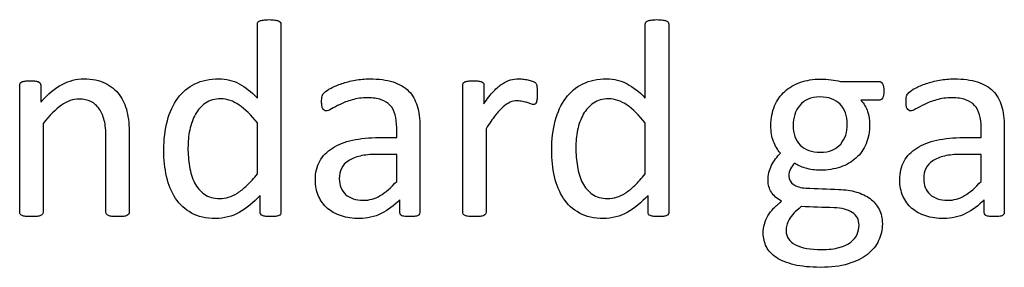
# Model space of a CAD drawing. Header units: inches. Extents: x 0 to 29700, y -16 to 21000.
# Tile 109 of 212: x 4575 to 5111, y 17836 to 17971. Entities that reach past the tile are written whole.
import ezdxf

# ---------------------------------------------------------------- set-up
doc = ezdxf.new("R2010")
doc.units = ezdxf.units.IN
doc.layers.add('254', color=7, linetype='Continuous', true_color=0xffffff)

msp = doc.modelspace()

# ---------------------------------------------------------------- linework, layer by layer
at = {"layer": '254', "color": 2, "linetype": 'Continuous', "lineweight": 25}
for points, knots in [([(4705.663, 17970.276), (4706.154, 17970.45), (4706.818, 17970.618), (4708.404, 17970.853), (4709.414, 17970.94), (4711.924, 17970.94), (4712.991, 17970.85), (4714.636, 17970.623), (4715.271, 17970.45), (4716.194, 17970.103), (4716.54, 17969.844), (4716.771, 17969.497)], [0, 0, 0, 0, 0.2001391, 0.2001391, 0.393276, 0.393276, 0.5909044, 0.5909044, 0.7954522, 0.7954522, 1, 1, 1, 1]), ([(4916.684, 17970.276), (4917.175, 17970.45), (4917.839, 17970.618), (4919.425, 17970.853), (4920.435, 17970.94), (4922.945, 17970.94), (4924.012, 17970.85), (4925.657, 17970.623), (4926.292, 17970.45), (4927.215, 17970.103), (4927.562, 17969.844), (4927.792, 17969.497)], [0, 0, 0, 0, 0.2001391, 0.2001391, 0.393276, 0.393276, 0.5909044, 0.5909044, 0.7954522, 0.7954522, 1, 1, 1, 1]), ([(4704.336, 17928.24), (4704.336, 17941.646), (4704.336, 17955.052), (4704.336, 17968.834), (4704.422, 17969.18), (4704.624, 17969.497)], [0, 0, 0, 0, 0.9727844, 0.9727844, 1, 1, 1, 1]), ([(4716.771, 17969.497), (4717.002, 17969.18), (4717.117, 17968.834), (4717.117, 17934.308), (4717.117, 17900.157), (4717.117, 17865.574), (4717.031, 17865.227), (4716.858, 17864.91)], [0, 0, 0, 0, 0.010729, 0.010729, 0.9876204, 0.9876204, 1, 1, 1, 1]), ([(4915.357, 17928.24), (4915.357, 17941.646), (4915.357, 17955.052), (4915.357, 17968.834), (4915.444, 17969.18), (4915.646, 17969.497)], [0, 0, 0, 0, 0.9727844, 0.9727844, 1, 1, 1, 1]), ([(4927.792, 17969.497), (4928.023, 17969.18), (4928.139, 17968.834), (4928.139, 17934.308), (4928.139, 17900.157), (4928.139, 17865.574), (4928.052, 17865.227), (4927.879, 17864.91)], [0, 0, 0, 0, 0.010729, 0.010729, 0.9876204, 0.9876204, 1, 1, 1, 1]), ([(4586.477, 17926.076), (4590.372, 17930.432), (4594.261, 17933.647), (4602.028, 17937.674), (4605.923, 17938.684), (4614.492, 17938.684), (4618.387, 17937.905), (4624.676, 17934.789), (4627.239, 17932.679), (4631.139, 17927.461), (4632.551, 17924.409), (4634.226, 17917.362), (4634.659, 17913.15), (4634.659, 17894.166), (4634.659, 17880.086), (4634.659, 17865.574), (4634.544, 17865.227), (4634.342, 17864.968)], [0, 0, 0, 0, 0.0976134, 0.0976134, 0.1957995, 0.1957995, 0.3104695, 0.3104695, 0.4251394, 0.4251394, 0.5412396, 0.5412396, 0.6571226, 0.6571226, 0.989775, 0.989775, 1, 1, 1, 1]), ([(4705.807, 17875.152), (4702.172, 17871.2), (4698.38, 17868.134), (4690.545, 17863.698), (4686.246, 17862.602), (4676.494, 17862.602), (4672.172, 17863.593), (4664.982, 17867.536), (4662.075, 17870.223), (4657.596, 17876.941), (4655.959, 17880.86), (4653.932, 17889.953), (4653.413, 17894.743), (4653.413, 17905.706), (4654.074, 17911.094), (4656.615, 17920.68), (4658.519, 17924.777), (4663.54, 17931.529), (4666.656, 17934.154), (4674.099, 17937.789), (4678.398, 17938.684), (4687.313, 17938.684), (4691.001, 17937.808), (4697.729, 17934.27), (4701.047, 17931.673), (4704.336, 17928.24)], [0, 0, 0, 0, 0.0736781, 0.0736781, 0.147588, 0.147588, 0.2278852, 0.2278852, 0.3074186, 0.3074186, 0.387744, 0.387744, 0.4674768, 0.4674768, 0.5618732, 0.5618732, 0.6561274, 0.6561274, 0.7503816, 0.7503816, 0.8446359, 0.8446359, 0.9227163, 0.9227163, 1, 1, 1, 1]), ([(4740.833, 17931.298), (4741.526, 17931.99), (4742.731, 17932.781), (4746.113, 17934.558), (4748.075, 17935.366), (4752.461, 17936.866), (4754.885, 17937.467), (4760.106, 17938.453), (4762.761, 17938.684), (4770.406, 17938.684), (4774.619, 17938.136), (4781.601, 17935.885), (4784.428, 17934.212), (4786.592, 17932.048)], [0, 0, 0, 0, 0.1281972, 0.1281972, 0.2581168, 0.2581168, 0.3880364, 0.3880364, 0.5165767, 0.5165767, 0.7582883, 0.7582883, 1, 1, 1, 1]), ([(4842.016, 17938.107), (4843.488, 17938.511), (4844.959, 17938.684), (4847.094, 17938.684), (4847.873, 17938.655), (4848.71, 17938.568)], [0, 0, 0, 0, 0.6891892, 0.6891892, 1, 1, 1, 1]), ([(4848.71, 17938.568), (4849.547, 17938.511), (4850.441, 17938.366), (4852.287, 17937.963), (4853.124, 17937.732), (4853.874, 17937.472)], [0, 0, 0, 0, 0.5, 0.5, 1, 1, 1, 1]), ([(4916.829, 17875.152), (4913.193, 17871.2), (4909.402, 17868.134), (4901.566, 17863.698), (4897.267, 17862.602), (4887.515, 17862.602), (4883.193, 17863.593), (4876.004, 17867.536), (4873.096, 17870.223), (4868.618, 17876.941), (4866.98, 17880.86), (4864.953, 17889.953), (4864.434, 17894.743), (4864.434, 17905.706), (4865.096, 17911.094), (4867.637, 17920.68), (4869.541, 17924.777), (4874.561, 17931.529), (4877.677, 17934.154), (4885.121, 17937.789), (4889.42, 17938.684), (4898.335, 17938.684), (4902.022, 17937.808), (4908.75, 17934.27), (4912.068, 17931.673), (4915.357, 17928.24)], [0, 0, 0, 0, 0.0736781, 0.0736781, 0.147588, 0.147588, 0.2278852, 0.2278852, 0.3074186, 0.3074186, 0.387744, 0.387744, 0.4674768, 0.4674768, 0.5618732, 0.5618732, 0.6561274, 0.6561274, 0.7503816, 0.7503816, 0.8446359, 0.8446359, 0.9227163, 0.9227163, 1, 1, 1, 1]), ([(4985.698, 17923.912), (4987.025, 17927.057), (4988.885, 17929.668), (4993.574, 17934.01), (4996.427, 17935.663), (5003.038, 17937.963), (5006.644, 17938.54), (5012.645, 17938.54), (5014.607, 17938.424), (5018.242, 17937.963), (5019.945, 17937.645), (5021.532, 17937.241)], [0, 0, 0, 0, 0.2452643, 0.2452643, 0.4889046, 0.4889046, 0.7344486, 0.7344486, 0.8672243, 0.8672243, 1, 1, 1, 1]), ([(5058.75, 17931.298), (5059.443, 17931.99), (5060.648, 17932.781), (5064.03, 17934.558), (5065.992, 17935.366), (5070.377, 17936.866), (5072.802, 17937.467), (5078.023, 17938.453), (5080.678, 17938.684), (5088.323, 17938.684), (5092.536, 17938.136), (5099.518, 17935.885), (5102.345, 17934.212), (5104.509, 17932.048)], [0, 0, 0, 0, 0.1281972, 0.1281972, 0.2581168, 0.2581168, 0.3880364, 0.3880364, 0.5165767, 0.5165767, 0.7582883, 0.7582883, 1, 1, 1, 1]), ([(4575.282, 17864.968), (4575.109, 17865.227), (4575.023, 17865.574), (4575.023, 17889.078), (4575.023, 17912.15), (4575.023, 17935.654), (4575.109, 17936.001), (4575.253, 17936.26)], [0, 0, 0, 0, 0.0180796, 0.0180796, 0.9819204, 0.9819204, 1, 1, 1, 1]), ([(4575.253, 17936.26), (4575.398, 17936.549), (4575.715, 17936.808), (4576.638, 17937.27), (4577.215, 17937.414), (4578.658, 17937.587), (4579.61, 17937.616), (4581.918, 17937.616), (4582.87, 17937.584), (4584.342, 17937.414), (4584.919, 17937.27), (4585.323, 17937.039)], [0, 0, 0, 0, 0.2024309, 0.2024309, 0.4048617, 0.4048617, 0.6072926, 0.6072926, 0.7998488, 0.7998488, 1, 1, 1, 1]), ([(4586.217, 17936.26), (4586.39, 17936.001), (4586.477, 17935.654), (4586.477, 17932.173), (4586.477, 17929.124), (4586.477, 17926.076)], [0, 0, 0, 0, 0.1243094, 0.1243094, 1, 1, 1, 1]), ([(4816.309, 17864.968), (4816.136, 17865.227), (4816.05, 17865.574), (4816.05, 17889.078), (4816.05, 17912.15), (4816.05, 17935.654), (4816.136, 17936.001), (4816.281, 17936.26)], [0, 0, 0, 0, 0.0180796, 0.0180796, 0.9819204, 0.9819204, 1, 1, 1, 1]), ([(4816.281, 17936.26), (4816.425, 17936.549), (4816.742, 17936.808), (4817.665, 17937.27), (4818.242, 17937.414), (4819.685, 17937.587), (4820.637, 17937.616), (4822.945, 17937.616), (4823.897, 17937.584), (4825.369, 17937.414), (4825.946, 17937.27), (4826.35, 17937.039)], [0, 0, 0, 0, 0.2024309, 0.2024309, 0.4048617, 0.4048617, 0.6072926, 0.6072926, 0.7998488, 0.7998488, 1, 1, 1, 1]), ([(4827.244, 17936.26), (4827.417, 17936.001), (4827.504, 17935.654), (4827.504, 17931.865), (4827.504, 17928.509), (4827.504, 17925.152)], [0, 0, 0, 0, 0.1142132, 0.1142132, 1, 1, 1, 1]), ([(4827.504, 17925.152), (4829.408, 17927.922), (4831.198, 17930.172), (4834.515, 17933.664), (4836.102, 17935.049), (4837.602, 17936.029)], [0, 0, 0, 0, 0.5042346, 0.5042346, 1, 1, 1, 1]), ([(4856.067, 17935.972), (4856.154, 17935.741), (4856.24, 17935.424), (4856.413, 17934.731), (4856.442, 17934.183), (4856.5, 17932.798), (4856.529, 17931.875), (4856.529, 17929.567), (4856.5, 17928.615), (4856.442, 17927.836)], [0, 0, 0, 0, 0.2530864, 0.2530864, 0.5061728, 0.5061728, 0.7592593, 0.7592593, 1, 1, 1, 1]), ([(5021.532, 17937.241), (5028.514, 17937.241), (5035.496, 17937.241), (5043.343, 17937.241), (5043.978, 17936.808), (5044.44, 17935.972)], [0, 0, 0, 0, 0.8897059, 0.8897059, 1, 1, 1, 1]), ([(5044.44, 17935.972), (5044.873, 17935.106), (5045.075, 17933.837), (5045.075, 17930.288), (5044.844, 17928.99), (5044.353, 17928.182)], [0, 0, 0, 0, 0.495935, 0.495935, 1, 1, 1, 1]), ([(4622.253, 17864.968), (4622.051, 17865.227), (4621.964, 17865.574), (4621.964, 17879.519), (4621.964, 17893.031), (4621.964, 17910.496), (4621.667, 17913.675), (4620.406, 17918.488), (4619.499, 17920.556), (4617.146, 17924.056), (4615.623, 17925.395), (4611.895, 17927.23), (4609.731, 17927.691), (4604.076, 17927.691), (4600.912, 17926.553), (4594.526, 17922.065), (4591.208, 17918.747), (4587.717, 17914.391)], [0, 0, 0, 0, 0.0106594, 0.0106594, 0.3434701, 0.3434701, 0.4408261, 0.4408261, 0.5395668, 0.5395668, 0.6394324, 0.6394324, 0.7405482, 0.7405482, 0.8698823, 0.8698823, 1, 1, 1, 1]), ([(4694.382, 17924.431), (4691.18, 17926.653), (4687.833, 17927.778), (4681.11, 17927.778), (4678.365, 17927.005), (4673.84, 17923.912), (4672.022, 17921.892), (4669.195, 17916.872), (4668.157, 17914.021), (4666.886, 17907.668), (4666.569, 17904.437), (4666.569, 17897.657), (4666.833, 17894.253), (4667.925, 17887.587), (4668.837, 17884.61), (4671.532, 17879.451), (4673.295, 17877.379), (4677.706, 17874.229), (4680.476, 17873.45), (4685.496, 17873.45), (4687.114, 17873.673), (4690.256, 17874.604), (4691.843, 17875.383), (4695.132, 17877.518), (4696.849, 17878.947), (4700.441, 17882.365), (4702.345, 17884.471), (4704.336, 17887.01)], [0, 0, 0, 0, 0.0919328, 0.0919328, 0.1770276, 0.1770276, 0.2633763, 0.2633763, 0.349725, 0.349725, 0.4359196, 0.4359196, 0.527407, 0.527407, 0.6196688, 0.6196688, 0.7131724, 0.7131724, 0.8080748, 0.8080748, 0.8567638, 0.8567638, 0.9046373, 0.9046373, 0.9525107, 0.9525107, 1, 1, 1, 1]), ([(4740.718, 17921.546), (4740.429, 17921.748), (4740.141, 17922.065), (4739.679, 17922.873), (4739.53, 17923.392), (4739.304, 17924.691), (4739.275, 17925.383), (4739.275, 17927.432), (4739.362, 17928.441), (4739.708, 17929.942), (4740.141, 17930.634), (4740.833, 17931.298)], [0, 0, 0, 0, 0.1551158, 0.1551158, 0.3102316, 0.3102316, 0.4721772, 0.4721772, 0.7360886, 0.7360886, 1, 1, 1, 1]), ([(4779.264, 17919.151), (4778.716, 17921.2), (4777.794, 17922.903), (4775.282, 17925.643), (4773.663, 17926.644), (4769.656, 17928.038), (4767.204, 17928.384), (4761.145, 17928.384), (4758.352, 17927.99), (4753.355, 17926.537), (4751.191, 17925.701), (4747.44, 17923.912), (4745.882, 17923.104), (4743.343, 17921.604), (4742.42, 17921.229), (4741.382, 17921.229), (4741.035, 17921.344), (4740.718, 17921.546)], [0, 0, 0, 0, 0.1247793, 0.1247793, 0.252326, 0.252326, 0.3782436, 0.3782436, 0.511568, 0.511568, 0.6430689, 0.6430689, 0.7745699, 0.7745699, 0.9060708, 0.9060708, 1, 1, 1, 1]), ([(4786.592, 17932.048), (4788.727, 17929.855), (4790.285, 17927.143), (4792.247, 17920.68), (4792.738, 17916.93), (4792.738, 17897.06), (4792.738, 17881.49), (4792.738, 17865.314), (4792.536, 17864.852), (4792.132, 17864.535)], [0, 0, 0, 0, 0.1735248, 0.1735248, 0.3470497, 0.3470497, 0.9755435, 0.9755435, 1, 1, 1, 1]), ([(4905.403, 17924.431), (4902.201, 17926.653), (4898.854, 17927.778), (4892.132, 17927.778), (4889.386, 17927.005), (4884.861, 17923.912), (4883.043, 17921.892), (4880.216, 17916.872), (4879.178, 17914.021), (4877.908, 17907.668), (4877.59, 17904.437), (4877.59, 17897.657), (4877.855, 17894.253), (4878.946, 17887.587), (4879.859, 17884.61), (4882.553, 17879.451), (4884.317, 17877.379), (4888.727, 17874.229), (4891.497, 17873.45), (4896.517, 17873.45), (4898.135, 17873.673), (4901.278, 17874.604), (4902.864, 17875.383), (4906.154, 17877.518), (4907.87, 17878.947), (4911.462, 17882.365), (4913.367, 17884.471), (4915.357, 17887.01)], [0, 0, 0, 0, 0.0919328, 0.0919328, 0.1770276, 0.1770276, 0.2633763, 0.2633763, 0.349725, 0.349725, 0.4359196, 0.4359196, 0.527407, 0.527407, 0.6196688, 0.6196688, 0.7131724, 0.7131724, 0.8080748, 0.8080748, 0.8567638, 0.8567638, 0.9046373, 0.9046373, 0.9525107, 0.9525107, 1, 1, 1, 1]), ([(5003.874, 17927.605), (5002.057, 17926.797), (5000.556, 17925.672), (4998.133, 17922.787), (4997.238, 17921.142), (4996.661, 17919.267)], [0, 0, 0, 0, 0.5, 0.5, 1, 1, 1, 1]), ([(5021.358, 17924.893), (5018.762, 17927.518), (5015.069, 17928.845), (5007.856, 17928.845), (5005.692, 17928.441), (5003.874, 17927.605)], [0, 0, 0, 0, 0.66, 0.66, 1, 1, 1, 1]), ([(5044.353, 17928.182), (5043.863, 17927.403), (5043.228, 17926.999), (5039.17, 17926.999), (5035.861, 17926.999), (5032.553, 17926.999)], [0, 0, 0, 0, 0.1848341, 0.1848341, 1, 1, 1, 1]), ([(5058.635, 17921.546), (5058.346, 17921.748), (5058.058, 17922.065), (5057.596, 17922.873), (5057.447, 17923.392), (5057.221, 17924.691), (5057.192, 17925.383), (5057.192, 17927.432), (5057.279, 17928.441), (5057.625, 17929.942), (5058.058, 17930.634), (5058.75, 17931.298)], [0, 0, 0, 0, 0.1551158, 0.1551158, 0.3102316, 0.3102316, 0.4721772, 0.4721772, 0.7360886, 0.7360886, 1, 1, 1, 1]), ([(5097.181, 17919.151), (5096.633, 17921.2), (5095.711, 17922.903), (5093.199, 17925.643), (5091.58, 17926.644), (5087.573, 17928.038), (5085.121, 17928.384), (5079.062, 17928.384), (5076.269, 17927.99), (5071.272, 17926.537), (5069.108, 17925.701), (5065.357, 17923.912), (5063.799, 17923.104), (5061.26, 17921.604), (5060.337, 17921.229), (5059.298, 17921.229), (5058.952, 17921.344), (5058.635, 17921.546)], [0, 0, 0, 0, 0.1247793, 0.1247793, 0.252326, 0.252326, 0.3782436, 0.3782436, 0.511568, 0.511568, 0.6430689, 0.6430689, 0.7745699, 0.7745699, 0.9060708, 0.9060708, 1, 1, 1, 1]), ([(5104.509, 17932.048), (5106.644, 17929.855), (5108.202, 17927.143), (5110.164, 17920.68), (5110.654, 17916.93), (5110.654, 17897.06), (5110.654, 17881.49), (5110.654, 17865.314), (5110.452, 17864.852), (5110.049, 17864.535)], [0, 0, 0, 0, 0.1735248, 0.1735248, 0.3470497, 0.3470497, 0.9755435, 0.9755435, 1, 1, 1, 1]), ([(4851.105, 17925.729), (4850.354, 17925.96), (4849.518, 17926.191), (4847.671, 17926.595), (4846.661, 17926.682), (4844.324, 17926.682), (4843.05, 17926.461), (4840.603, 17925.412), (4839.304, 17924.575), (4836.592, 17922.21), (4835.15, 17920.652), (4833.678, 17918.69)], [0, 0, 0, 0, 0.1811402, 0.1811402, 0.3622803, 0.3622803, 0.5776903, 0.5776903, 0.7888451, 0.7888451, 1, 1, 1, 1]), ([(4856.125, 17926.047), (4855.98, 17925.614), (4855.779, 17925.268), (4855.317, 17924.806), (4855, 17924.691), (4854.192, 17924.691), (4853.672, 17924.806), (4853.095, 17925.037)], [0, 0, 0, 0, 0.3333333, 0.3333333, 0.6666667, 0.6666667, 1, 1, 1, 1]), ([(4988.843, 17898.234), (4987.256, 17900.138), (4985.977, 17902.269), (4984.14, 17907.034), (4983.678, 17909.919), (4983.678, 17917.247), (4984.342, 17920.796), (4985.698, 17923.912)], [0, 0, 0, 0, 0.3149267, 0.3149267, 0.6331891, 0.6331891, 1, 1, 1, 1]), ([(5032.553, 17926.999), (5034.342, 17925.152), (5035.582, 17923.104), (5037.025, 17918.661), (5037.4, 17916.324), (5037.4, 17909.919), (5036.751, 17906.364), (5034.169, 17900.225), (5032.338, 17897.642), (5027.59, 17893.358), (5024.737, 17891.733), (5018.185, 17889.492), (5014.549, 17888.915), (5007.712, 17888.915), (5005.028, 17889.29), (4999.95, 17890.79), (4997.989, 17891.713), (4996.604, 17892.838)], [0, 0, 0, 0, 0.089784, 0.089784, 0.179568, 0.179568, 0.3299292, 0.3299292, 0.4820044, 0.4820044, 0.6330614, 0.6330614, 0.7853136, 0.7853136, 0.8926568, 0.8926568, 1, 1, 1, 1]), ([(5024.359, 17908.072), (5024.936, 17909.919), (5025.225, 17911.852), (5025.225, 17918.574), (5023.926, 17922.238), (5021.358, 17924.893)], [0, 0, 0, 0, 0.2961373, 0.2961373, 1, 1, 1, 1]), ([(4780.129, 17906.687), (4780.129, 17908.486), (4780.129, 17910.284), (4780.129, 17914.737), (4779.841, 17917.103), (4779.264, 17919.151)], [0, 0, 0, 0, 0.4038877, 0.4038877, 1, 1, 1, 1]), ([(4996.661, 17919.267), (4996.055, 17917.391), (4995.767, 17915.429), (4995.767, 17908.822), (4997.065, 17905.216), (4999.662, 17902.619)], [0, 0, 0, 0, 0.3100437, 0.3100437, 1, 1, 1, 1]), ([(5098.046, 17906.687), (5098.046, 17908.486), (5098.046, 17910.284), (5098.046, 17914.737), (5097.758, 17917.103), (5097.181, 17919.151)], [0, 0, 0, 0, 0.4038877, 0.4038877, 1, 1, 1, 1]), ([(4587.717, 17914.391), (4587.717, 17898.263), (4587.717, 17882.134), (4587.717, 17865.574), (4587.602, 17865.227), (4587.4, 17864.968)], [0, 0, 0, 0, 0.9738676, 0.9738676, 1, 1, 1, 1]), ([(4828.744, 17911.534), (4828.744, 17896.358), (4828.744, 17881.182), (4828.744, 17865.574), (4828.629, 17865.227), (4828.427, 17864.968)], [0, 0, 0, 0, 0.9722736, 0.9722736, 1, 1, 1, 1]), ([(4750.008, 17864.044), (4747.036, 17864.968), (4744.526, 17866.353), (4740.372, 17869.93), (4738.767, 17872.157), (4736.448, 17877.374), (4735.871, 17880.346), (4735.871, 17887.587), (4736.666, 17890.97), (4739.852, 17896.705), (4742.132, 17899.099), (4748.075, 17902.908), (4751.739, 17904.321), (4760.337, 17906.226), (4765.184, 17906.687), (4773.763, 17906.687), (4776.946, 17906.687), (4780.129, 17906.687)], [0, 0, 0, 0, 0.1211867, 0.1211867, 0.2423733, 0.2423733, 0.3624449, 0.3624449, 0.5021834, 0.5021834, 0.6408503, 0.6408503, 0.7795172, 0.7795172, 0.9181841, 0.9181841, 1, 1, 1, 1]), ([(5067.925, 17864.044), (5064.953, 17864.968), (5062.443, 17866.353), (5058.289, 17869.93), (5056.684, 17872.157), (5054.365, 17877.374), (5053.788, 17880.346), (5053.788, 17887.587), (5054.583, 17890.97), (5057.769, 17896.705), (5060.049, 17899.099), (5065.992, 17902.908), (5069.656, 17904.321), (5078.254, 17906.226), (5083.101, 17906.687), (5091.68, 17906.687), (5094.863, 17906.687), (5098.046, 17906.687)], [0, 0, 0, 0, 0.1211867, 0.1211867, 0.2423733, 0.2423733, 0.3624449, 0.3624449, 0.5021834, 0.5021834, 0.6408503, 0.6408503, 0.7795172, 0.7795172, 0.9181841, 0.9181841, 1, 1, 1, 1]), ([(4999.662, 17902.619), (5002.23, 17899.994), (5005.865, 17898.695), (5013.049, 17898.695), (5015.242, 17899.099), (5017.088, 17899.878)], [0, 0, 0, 0, 0.6506024, 0.6506024, 1, 1, 1, 1]), ([(4760.193, 17896.647), (4757.625, 17896.07), (4755.499, 17895.162), (4752.114, 17892.867), (4750.874, 17891.482), (4750.066, 17889.896)], [0, 0, 0, 0, 0.497088, 0.497088, 1, 1, 1, 1]), ([(5078.11, 17896.647), (5075.542, 17896.07), (5073.416, 17895.162), (5070.031, 17892.867), (5068.791, 17891.482), (5067.983, 17889.896)], [0, 0, 0, 0, 0.497088, 0.497088, 1, 1, 1, 1]), ([(4989.535, 17872.065), (4987.025, 17873.364), (4985.158, 17874.984), (4982.755, 17878.874), (4982.149, 17880.98), (4982.149, 17886.347), (4982.784, 17889.145), (4984.082, 17891.598)], [0, 0, 0, 0, 0.2918535, 0.2918535, 0.5888182, 0.5888182, 1, 1, 1, 1]), ([(4750.066, 17889.896), (4749.287, 17888.28), (4748.883, 17886.405), (4748.883, 17880.721), (4750.037, 17877.864), (4754.596, 17873.594), (4757.769, 17872.527), (4765.213, 17872.527), (4768.313, 17873.371), (4774.013, 17876.768), (4776.985, 17879.365), (4780.129, 17882.856)], [0, 0, 0, 0, 0.1401467, 0.1401467, 0.3782042, 0.3782042, 0.6162616, 0.6162616, 0.8077064, 0.8077064, 1, 1, 1, 1]), ([(4994.353, 17889.694), (4993.747, 17888.511), (4993.459, 17887.155), (4993.459, 17883.808), (4994.305, 17882.35), (4997.613, 17879.971), (4999.835, 17879.335), (5008.635, 17878.97), (5014.663, 17878.673), (5024.128, 17878.355), (5027.275, 17877.872), (5033.015, 17876.191), (5035.535, 17874.993), (5039.708, 17871.863), (5041.353, 17869.93), (5043.718, 17865.372), (5044.324, 17862.717), (5044.324, 17856.514), (5043.643, 17853.48), (5040.978, 17847.743), (5038.915, 17845.222), (5033.447, 17840.848), (5029.954, 17839.153), (5021.445, 17836.607), (5016.396, 17836.001), (5005.028, 17836.001), (5000.268, 17836.462), (4992.42, 17838.366), (4989.189, 17839.665), (4984.169, 17842.954), (4982.362, 17844.893), (4980.1, 17849.474), (4979.523, 17851.927), (4979.523, 17856.312), (4979.725, 17857.928), (4980.158, 17859.544)], [0, 0, 0, 0, 0.0411699, 0.0411699, 0.0901076, 0.0901076, 0.1384844, 0.1384844, 0.2438038, 0.2438038, 0.3037527, 0.3037527, 0.3631489, 0.3631489, 0.4220204, 0.4220204, 0.4808919, 0.4808919, 0.5425669, 0.5425669, 0.6037332, 0.6037332, 0.665214, 0.665214, 0.7263132, 0.7263132, 0.7855794, 0.7855794, 0.8448457, 0.8448457, 0.9041119, 0.9041119, 0.9627803, 0.9627803, 1, 1, 1, 1]), ([(5067.983, 17889.896), (5067.204, 17888.28), (5066.8, 17886.405), (5066.8, 17880.721), (5067.954, 17877.864), (5072.512, 17873.594), (5075.686, 17872.527), (5083.13, 17872.527), (5086.23, 17873.371), (5091.93, 17876.768), (5094.901, 17879.365), (5098.046, 17882.856)], [0, 0, 0, 0, 0.1401467, 0.1401467, 0.3782042, 0.3782042, 0.6162616, 0.6162616, 0.8077064, 0.8077064, 1, 1, 1, 1]), ([(4706.125, 17864.91), (4705.894, 17865.227), (4705.807, 17865.574), (4705.807, 17869.055), (4705.807, 17872.104), (4705.807, 17875.152)], [0, 0, 0, 0, 0.1243094, 0.1243094, 1, 1, 1, 1]), ([(4917.146, 17864.91), (4916.915, 17865.227), (4916.829, 17865.574), (4916.829, 17869.055), (4916.829, 17872.104), (4916.829, 17875.152)], [0, 0, 0, 0, 0.1243094, 0.1243094, 1, 1, 1, 1]), ([(4781.803, 17872.844), (4778.773, 17869.613), (4775.392, 17867.115), (4767.983, 17863.496), (4764.03, 17862.602), (4756.24, 17862.602), (4752.951, 17863.092), (4750.008, 17864.044)], [0, 0, 0, 0, 0.3457072, 0.3457072, 0.6946633, 0.6946633, 1, 1, 1, 1]), ([(4782.351, 17864.535), (4781.976, 17864.852), (4781.803, 17865.314), (4781.803, 17868.228), (4781.803, 17870.536), (4781.803, 17872.844)], [0, 0, 0, 0, 0.2079208, 0.2079208, 1, 1, 1, 1]), ([(5000.152, 17869.065), (4998.508, 17867.795), (4997.152, 17866.583), (4995.075, 17864.275), (4994.238, 17863.15), (4993.603, 17862.111)], [0, 0, 0, 0, 0.5, 0.5, 1, 1, 1, 1]), ([(5027.965, 17865.891), (5025.513, 17867.507), (5022.223, 17868.318), (5012.097, 17868.661), (5006.125, 17868.863), (5000.152, 17869.065)], [0, 0, 0, 0, 0.4102115, 0.4102115, 1, 1, 1, 1]), ([(5099.72, 17872.844), (5096.69, 17869.613), (5093.309, 17867.115), (5085.9, 17863.496), (5081.947, 17862.602), (5074.157, 17862.602), (5070.868, 17863.092), (5067.925, 17864.044)], [0, 0, 0, 0, 0.3457072, 0.3457072, 0.6946633, 0.6946633, 1, 1, 1, 1]), ([(5100.268, 17864.535), (5099.893, 17864.852), (5099.72, 17865.314), (5099.72, 17868.228), (5099.72, 17870.536), (5099.72, 17872.844)], [0, 0, 0, 0, 0.2079208, 0.2079208, 1, 1, 1, 1]), ([(4578.254, 17863.756), (4577.446, 17863.871), (4576.783, 17864.016), (4575.802, 17864.42), (4575.484, 17864.679), (4575.282, 17864.968)], [0, 0, 0, 0, 0.5, 0.5, 1, 1, 1, 1]), ([(4584.486, 17863.756), (4583.678, 17863.669), (4582.611, 17863.612), (4580.1, 17863.612), (4579.062, 17863.669), (4578.254, 17863.756)], [0, 0, 0, 0, 0.5057471, 0.5057471, 1, 1, 1, 1]), ([(4587.4, 17864.968), (4587.198, 17864.679), (4586.881, 17864.42), (4585.957, 17864.016), (4585.294, 17863.871), (4584.486, 17863.756)], [0, 0, 0, 0, 0.5, 0.5, 1, 1, 1, 1]), ([(4625.196, 17863.756), (4624.359, 17863.871), (4623.724, 17864.016), (4622.801, 17864.42), (4622.455, 17864.679), (4622.253, 17864.968)], [0, 0, 0, 0, 0.5, 0.5, 1, 1, 1, 1]), ([(4631.428, 17863.756), (4630.591, 17863.669), (4629.581, 17863.612), (4627.042, 17863.612), (4626.004, 17863.669), (4625.196, 17863.756)], [0, 0, 0, 0, 0.4886364, 0.4886364, 1, 1, 1, 1]), ([(4634.342, 17864.968), (4634.14, 17864.679), (4633.794, 17864.42), (4632.87, 17864.016), (4632.236, 17863.871), (4631.428, 17863.756)], [0, 0, 0, 0, 0.5, 0.5, 1, 1, 1, 1]), ([(4708.894, 17863.756), (4708.173, 17863.871), (4707.567, 17864.016), (4706.644, 17864.362), (4706.327, 17864.622), (4706.125, 17864.91)], [0, 0, 0, 0, 0.5, 0.5, 1, 1, 1, 1]), ([(4714.203, 17863.756), (4713.482, 17863.669), (4712.588, 17863.612), (4710.51, 17863.612), (4709.587, 17863.669), (4708.894, 17863.756)], [0, 0, 0, 0, 0.4861111, 0.4861111, 1, 1, 1, 1]), ([(4792.132, 17864.535), (4791.699, 17864.218), (4791.151, 17863.987), (4789.708, 17863.698), (4788.669, 17863.612), (4785.929, 17863.612), (4784.862, 17863.703), (4783.274, 17863.987), (4782.697, 17864.218), (4782.351, 17864.535)], [0, 0, 0, 0, 0.2504121, 0.2504121, 0.5008242, 0.5008242, 0.7460194, 0.7460194, 1, 1, 1, 1]), ([(4819.281, 17863.756), (4818.473, 17863.871), (4817.81, 17864.016), (4816.829, 17864.42), (4816.511, 17864.679), (4816.309, 17864.968)], [0, 0, 0, 0, 0.5, 0.5, 1, 1, 1, 1]), ([(4825.513, 17863.756), (4824.705, 17863.669), (4823.638, 17863.612), (4821.128, 17863.612), (4820.089, 17863.669), (4819.281, 17863.756)], [0, 0, 0, 0, 0.5057471, 0.5057471, 1, 1, 1, 1]), ([(4828.427, 17864.968), (4828.225, 17864.679), (4827.908, 17864.42), (4826.985, 17864.016), (4826.321, 17863.871), (4825.513, 17863.756)], [0, 0, 0, 0, 0.5, 0.5, 1, 1, 1, 1]), ([(4919.916, 17863.756), (4919.195, 17863.871), (4918.589, 17864.016), (4917.665, 17864.362), (4917.348, 17864.622), (4917.146, 17864.91)], [0, 0, 0, 0, 0.5, 0.5, 1, 1, 1, 1]), ([(4925.225, 17863.756), (4924.503, 17863.669), (4923.609, 17863.612), (4921.532, 17863.612), (4920.608, 17863.669), (4919.916, 17863.756)], [0, 0, 0, 0, 0.4861111, 0.4861111, 1, 1, 1, 1]), ([(4980.158, 17859.544), (4980.562, 17861.13), (4981.197, 17862.631), (4982.87, 17865.516), (4983.938, 17866.872), (4985.178, 17868.199)], [0, 0, 0, 0, 0.5, 0.5, 1, 1, 1, 1]), ([(5020.897, 17846.791), (5023.465, 17847.541), (5025.571, 17848.522), (5028.744, 17851.004), (5029.888, 17852.393), (5031.283, 17855.591), (5031.63, 17857.235), (5031.63, 17861.967), (5030.389, 17864.275), (5027.965, 17865.891)], [0, 0, 0, 0, 0.2151453, 0.2151453, 0.4302906, 0.4302906, 0.6421947, 0.6421947, 1, 1, 1, 1]), ([(5110.049, 17864.535), (5109.616, 17864.218), (5109.068, 17863.987), (5107.625, 17863.698), (5106.586, 17863.612), (5103.845, 17863.612), (5102.779, 17863.703), (5101.191, 17863.987), (5100.614, 17864.218), (5100.268, 17864.535)], [0, 0, 0, 0, 0.2504121, 0.2504121, 0.5008242, 0.5008242, 0.7460194, 0.7460194, 1, 1, 1, 1]), ([(4993.603, 17862.111), (4992.997, 17861.044), (4992.558, 17860.007), (4992.103, 17857.957), (4991.987, 17856.918), (4991.987, 17852.504), (4993.695, 17849.976), (5000.47, 17846.531), (5005.173, 17845.695), (5015.069, 17845.695), (5018.3, 17846.07), (5020.897, 17846.791)], [0, 0, 0, 0, 0.0946853, 0.0946853, 0.1919434, 0.1919434, 0.4968607, 0.4968607, 0.8049052, 0.8049052, 1, 1, 1, 1])]:
    msp.add_open_spline(points, degree=3, knots=knots, dxfattribs=at)
for points in [[(4704.624, 17969.497), (4704.798, 17969.844), (4705.144, 17970.103), (4705.663, 17970.276)], [(4915.646, 17969.497), (4915.819, 17969.844), (4916.165, 17970.103), (4916.684, 17970.276)], [(4585.323, 17937.039), (4585.755, 17936.808), (4586.044, 17936.549), (4586.217, 17936.26)], [(4826.35, 17937.039), (4826.783, 17936.808), (4827.071, 17936.549), (4827.244, 17936.26)], [(4837.602, 17936.029), (4839.073, 17937.039), (4840.545, 17937.732), (4842.016, 17938.107)], [(4853.874, 17937.472), (4854.596, 17937.212), (4855.144, 17936.953), (4855.432, 17936.693)], [(4855.432, 17936.693), (4855.75, 17936.433), (4855.952, 17936.203), (4856.067, 17935.972)], [(4856.442, 17927.836), (4856.384, 17927.085), (4856.298, 17926.48), (4856.125, 17926.047)], [(4704.336, 17914.708), (4700.903, 17918.949), (4697.585, 17922.181), (4694.382, 17924.431)], [(4853.095, 17925.037), (4852.489, 17925.268), (4851.826, 17925.499), (4851.105, 17925.729)], [(4915.357, 17914.708), (4911.924, 17918.949), (4908.606, 17922.181), (4905.403, 17924.431)], [(4833.678, 17918.69), (4832.178, 17916.757), (4830.533, 17914.362), (4828.744, 17911.534)], [(4704.336, 17887.01), (4704.336, 17896.243), (4704.336, 17905.476), (4704.336, 17914.708)], [(4915.357, 17887.01), (4915.357, 17896.243), (4915.357, 17905.476), (4915.357, 17914.708)], [(5021.647, 17903.196), (5022.859, 17904.61), (5023.753, 17906.226), (5024.359, 17908.072)], [(5017.088, 17899.878), (5018.935, 17900.686), (5020.464, 17901.783), (5021.647, 17903.196)], [(4769.281, 17897.541), (4765.79, 17897.541), (4762.761, 17897.253), (4760.193, 17896.647)], [(4780.129, 17897.541), (4776.513, 17897.541), (4772.897, 17897.541), (4769.281, 17897.541)], [(4780.129, 17882.856), (4780.129, 17887.751), (4780.129, 17892.646), (4780.129, 17897.541)], [(4984.082, 17891.598), (4985.351, 17894.079), (4986.938, 17896.272), (4988.843, 17898.234)], [(5087.198, 17897.541), (5083.707, 17897.541), (5080.678, 17897.253), (5078.11, 17896.647)], [(5098.046, 17897.541), (5094.43, 17897.541), (5090.814, 17897.541), (5087.198, 17897.541)], [(5098.046, 17882.856), (5098.046, 17887.751), (5098.046, 17892.646), (5098.046, 17897.541)], [(4996.604, 17892.838), (4995.68, 17891.915), (4994.93, 17890.877), (4994.353, 17889.694)], [(4985.178, 17868.199), (4986.448, 17869.497), (4987.89, 17870.796), (4989.535, 17872.065)], [(4715.934, 17864.189), (4715.473, 17864.016), (4714.896, 17863.871), (4714.203, 17863.756)], [(4716.858, 17864.91), (4716.656, 17864.622), (4716.367, 17864.362), (4715.934, 17864.189)], [(4926.956, 17864.189), (4926.494, 17864.016), (4925.917, 17863.871), (4925.225, 17863.756)], [(4927.879, 17864.91), (4927.677, 17864.622), (4927.388, 17864.362), (4926.956, 17864.189)]]:
    msp.add_open_spline(points, degree=3, dxfattribs=at)

doc.saveas('drawing.dxf')
